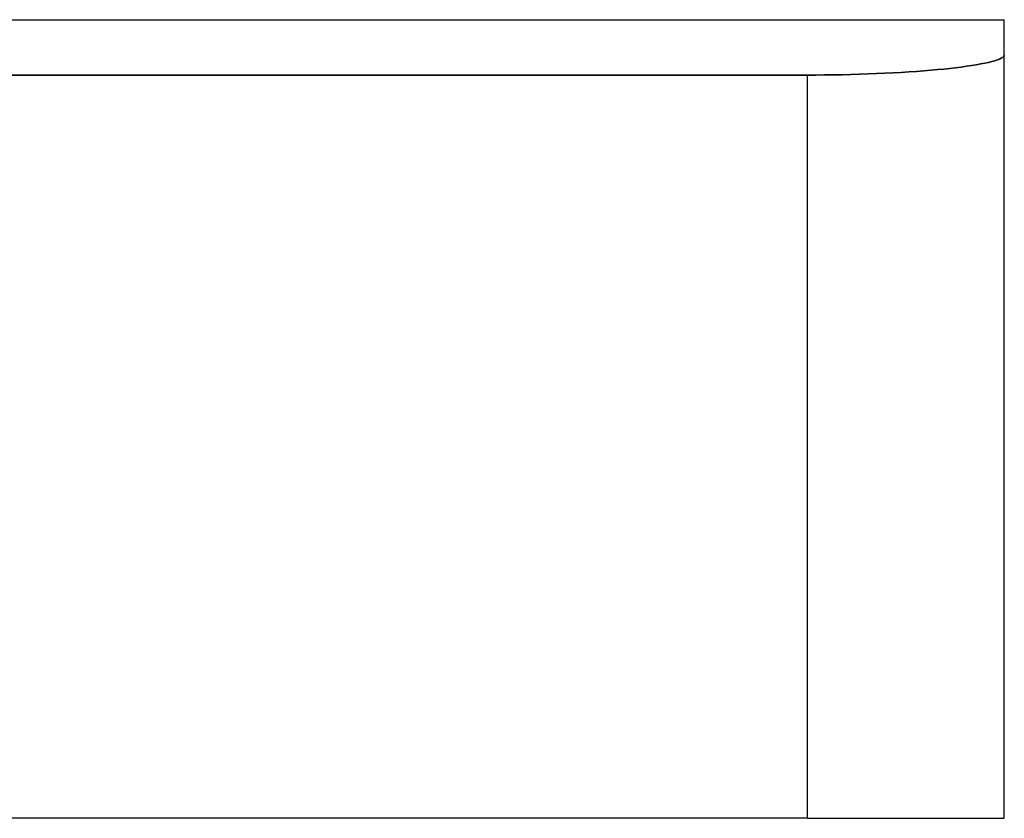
# Model space of a CAD drawing. Header units: millimetres. Extents: x -270 to 270, y -100 to 120.
# Tile 51 of 73: x 0 to 60, y 71 to 120. Entities that reach past the tile are written whole.
import ezdxf

# ---------------------------------------------------------------- set-up
doc = ezdxf.new("R2010")
doc.units = ezdxf.units.MM
doc.layers.add('MAIN-1', color=7, linetype='Continuous')
doc.layers.add('MAIN-2', color=7, linetype='Continuous')

msp = doc.modelspace()

# ---------------------------------------------------------------- linework, layer by layer
at = {"layer": 'MAIN-1'}
for p, q in [((-60.45, 120), (60.45, 120)), ((60.45, 117.83), (60.45, 120)), ((58.729, 117.235), (59, 117.283)), ((59, 117.283), (59.251, 117.332)), ((59.251, 117.332), (59.479, 117.382)), ((59.479, 117.382), (59.684, 117.433)), ((59.684, 117.433), (59.865, 117.483)), ((59.865, 117.483), (60.022, 117.534)), ((60.022, 117.534), (60.155, 117.585)), ((60.155, 117.585), (60.263, 117.635)), ((60.263, 117.635), (60.345, 117.685)), ((60.345, 117.685), (60.404, 117.734)), ((60.404, 117.734), (60.439, 117.783)), ((60.439, 117.783), (60.45, 117.83)), ((60.45, 71), (60.45, 117.83)), ((51.558, 116.654), (52.087, 116.672)), ((52.087, 116.672), (52.609, 116.692)), ((52.609, 116.692), (53.123, 116.715)), ((53.123, 116.715), (53.626, 116.74)), ((53.626, 116.74), (54.118, 116.768)), ((54.118, 116.768), (54.596, 116.798)), ((54.596, 116.798), (55.059, 116.83)), ((55.059, 116.83), (55.505, 116.864)), ((55.505, 116.864), (55.933, 116.899)), ((55.933, 116.899), (56.342, 116.936)), ((56.342, 116.936), (56.731, 116.974)), ((56.731, 116.974), (57.1, 117.014)), ((57.1, 117.014), (57.456, 117.055)), ((57.456, 117.055), (57.799, 117.097)), ((57.799, 117.097), (58.126, 117.142)), ((58.126, 117.142), (58.437, 117.188)), ((58.437, 117.188), (58.729, 117.235)), ((-48.36, 116.606), (48.36, 116.606)), ((48.36, 116.606), (48.885, 116.607)), ((48.36, 71), (48.36, 116.606)), ((48.885, 116.607), (49.417, 116.611)), ((49.417, 116.611), (49.952, 116.618)), ((49.952, 116.618), (50.489, 116.627)), ((50.489, 116.627), (51.025, 116.639)), ((51.025, 116.639), (51.558, 116.654)), ((48.36, 71), (-48.36, 71)), ((48.36, 71), (60.45, 71))]:
    msp.add_line(p, q, dxfattribs=at)
at = {"layer": 'MAIN-2'}
for p, q in [((59, 117.283), (58.729, 117.235)), ((59.251, 117.332), (59, 117.283)), ((59.479, 117.382), (59.251, 117.332)), ((59.684, 117.433), (59.479, 117.382)), ((59.865, 117.483), (59.684, 117.433)), ((60.022, 117.534), (59.865, 117.483)), ((60.155, 117.585), (60.022, 117.534)), ((60.263, 117.635), (60.155, 117.585)), ((60.345, 117.685), (60.263, 117.635)), ((60.404, 117.734), (60.345, 117.685)), ((60.439, 117.783), (60.404, 117.734)), ((60.45, 117.83), (60.439, 117.783)), ((52.087, 116.672), (51.558, 116.654)), ((52.609, 116.692), (52.087, 116.672)), ((53.123, 116.715), (52.609, 116.692)), ((53.626, 116.74), (53.123, 116.715)), ((54.118, 116.768), (53.626, 116.74)), ((54.596, 116.798), (54.118, 116.768)), ((55.059, 116.83), (54.596, 116.798)), ((55.505, 116.864), (55.059, 116.83)), ((55.933, 116.899), (55.505, 116.864)), ((56.342, 116.936), (55.933, 116.899)), ((56.731, 116.974), (56.342, 116.936)), ((57.1, 117.014), (56.731, 116.974)), ((57.456, 117.055), (57.1, 117.014)), ((57.799, 117.097), (57.456, 117.055)), ((58.126, 117.142), (57.799, 117.097)), ((58.437, 117.188), (58.126, 117.142)), ((58.729, 117.235), (58.437, 117.188)), ((48.36, 116.606), (-48.36, 116.606)), ((48.885, 116.607), (48.36, 116.606)), ((48.36, 71), (48.36, 116.606)), ((49.417, 116.611), (48.885, 116.607)), ((49.952, 116.618), (49.417, 116.611)), ((50.489, 116.627), (49.952, 116.618)), ((51.025, 116.639), (50.489, 116.627)), ((51.558, 116.654), (51.025, 116.639)), ((60.45, 71), (60.45, 71))]:
    msp.add_line(p, q, dxfattribs=at)

doc.saveas('drawing.dxf')
